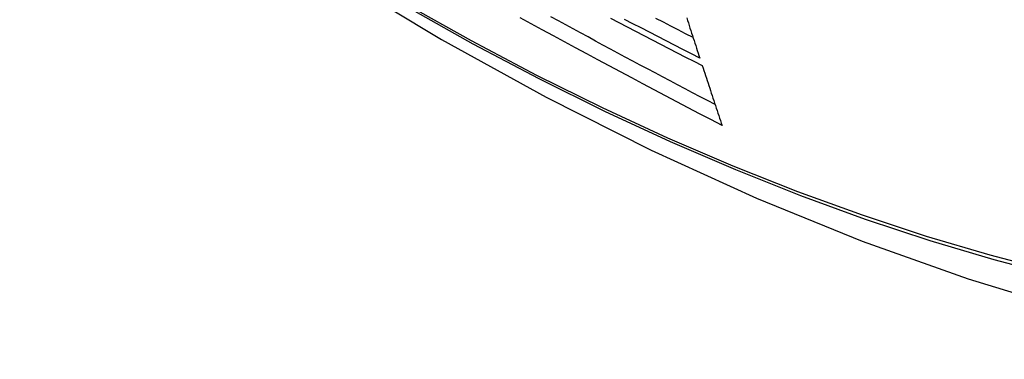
# Model space of a CAD drawing. Header units: inches. Extents: x 327.4 to 387.5, y 121.2 to 187.
# Tile 19 of 73: x 328.154 to 328.521, y 164.349 to 164.475. Entities that reach past the tile are written whole.
import ezdxf

# ---------------------------------------------------------------- set-up
doc = ezdxf.new("R2010")
doc.units = ezdxf.units.IN
doc.header["$MEASUREMENT"] = 0
doc.layers.add('Visible Edges(ANSI)', color=7, linetype='Continuous', lineweight=25)
doc.layers.add('Visible Tangent Edges(ANSI)', color=7, linetype='Continuous', lineweight=25)

msp = doc.modelspace()

# ---------------------------------------------------------------- linework, layer by layer
at = {"layer": 'Visible Edges(ANSI)', "flags": 128}
for points in [[(328.01158, 164.69936), (328.04739, 164.66521), (328.08376, 164.63244), (328.12064, 164.60113), (328.15799, 164.57131), (328.19575, 164.54305), (328.23388, 164.51639), (328.27234, 164.49138), (328.31107, 164.46808), (328.35005, 164.44652), (328.38921, 164.42677), (328.42852, 164.40886), (328.46793, 164.39285), (328.50741, 164.37879), (328.5469, 164.36672), (328.58637, 164.35671), (328.62575, 164.3488)], [(328.41569, 164.43599), (328.41146, 164.4382), (328.40723, 164.4404), (328.40301, 164.44261), (328.39879, 164.44483), (328.39457, 164.44705), (328.39036, 164.44927), (328.38616, 164.45149), (328.38196, 164.45372), (328.37776, 164.45596), (328.37358, 164.45819), (328.36939, 164.46044), (328.36522, 164.46268), (328.36106, 164.46493), (328.3569, 164.46718), (328.35275, 164.46943), (328.34861, 164.47168), (328.34448, 164.47394), (328.34035, 164.47621)], [(328.41308, 164.4438), (328.41028, 164.44527), (328.40747, 164.44674), (328.40467, 164.44821), (328.40187, 164.44968), (328.39907, 164.45116), (328.39628, 164.45264), (328.39349, 164.45411), (328.3907, 164.45559), (328.38791, 164.45708), (328.38512, 164.45856), (328.38234, 164.46005), (328.37956, 164.46153), (328.37678, 164.46302), (328.374, 164.46452), (328.37123, 164.46601), (328.36845, 164.46751), (328.36568, 164.46901), (328.36291, 164.47051), (328.36014, 164.47201), (328.35738, 164.47352), (328.35461, 164.47502), (328.35185, 164.47654)], [(328.37404, 164.47603), (328.37713, 164.47441), (328.38024, 164.47279), (328.38334, 164.47118), (328.38645, 164.46956), (328.38956, 164.46795), (328.39267, 164.46634), (328.39578, 164.46474), (328.3989, 164.46313), (328.40202, 164.46153), (328.40514, 164.45993), (328.40827, 164.45833)], [(328.40734, 164.46115), (328.40422, 164.46275), (328.40109, 164.46435), (328.39797, 164.46594), (328.39485, 164.46755), (328.39173, 164.46915), (328.38862, 164.47076), (328.38551, 164.47236), (328.3824, 164.47397), (328.37929, 164.47559)], [(328.40485, 164.4688), (328.40207, 164.47023), (328.3993, 164.47165), (328.39653, 164.47308), (328.39377, 164.47451), (328.391, 164.47594)], [(328.40249, 164.4761), (328.40279, 164.47516), (328.40309, 164.47423), (328.4034, 164.47329), (328.4037, 164.47235), (328.404, 164.47142), (328.4043, 164.47048), (328.40461, 164.46955), (328.40491, 164.46861), (328.40521, 164.46768), (328.40552, 164.46674), (328.40582, 164.46581), (328.40613, 164.46488), (328.40643, 164.46395), (328.40673, 164.46302), (328.40704, 164.46208), (328.40734, 164.46115)], [(328.40827, 164.45833), (328.40858, 164.4574), (328.40888, 164.45647), (328.40919, 164.45553), (328.4095, 164.4546), (328.40981, 164.45367), (328.41011, 164.45274), (328.41042, 164.4518), (328.41073, 164.45087), (328.41104, 164.44994), (328.41135, 164.44901), (328.41166, 164.44808), (328.41197, 164.44714), (328.41228, 164.44621), (328.41259, 164.44528), (328.4129, 164.44435), (328.41321, 164.44342), (328.41352, 164.44249), (328.41383, 164.44156), (328.41414, 164.44063), (328.41445, 164.4397), (328.41476, 164.43877), (328.41507, 164.43785), (328.41538, 164.43692), (328.41569, 164.43599)]]:
    msp.add_lwpolyline(points, dxfattribs=at)
at = {"layer": 'Visible Tangent Edges(ANSI)', "flags": 128}
for points in [[(328.00819, 164.70435), (328.03147, 164.68194), (328.055, 164.66013), (328.07876, 164.63894), (328.10272, 164.6184), (328.12686, 164.59854), (328.15113, 164.57938), (328.17553, 164.56094), (328.20001, 164.54324), (328.22455, 164.52631), (328.24911, 164.51016), (328.27367, 164.49481), (328.29822, 164.48026), (328.32277, 164.4665), (328.34731, 164.45353), (328.37183, 164.44138), (328.39629, 164.43004), (328.42066, 164.41954), (328.44493, 164.40988), (328.46907, 164.40107), (328.49309, 164.39311), (328.51695, 164.38601), (328.54064, 164.37978)], [(328.53927, 164.38144), (328.51569, 164.3876), (328.49192, 164.39462), (328.468, 164.4025), (328.44395, 164.41124), (328.41977, 164.42083), (328.39548, 164.43127), (328.3711, 164.44255), (328.34665, 164.45465), (328.32218, 164.46757), (328.29769, 164.48129), (328.2732, 164.49581), (328.2487, 164.51114), (328.22419, 164.52726), (328.19971, 164.54418), (328.17528, 164.56186), (328.15094, 164.58028), (328.12672, 164.59943), (328.10265, 164.61928), (328.07875, 164.6398), (328.05505, 164.66097), (328.03159, 164.68276), (328.00838, 164.70514)]]:
    msp.add_lwpolyline(points, dxfattribs=at)

doc.saveas('drawing.dxf')
